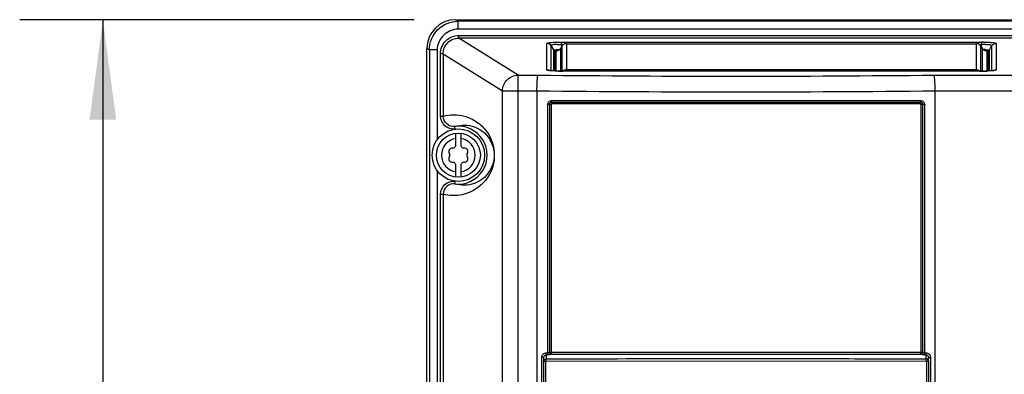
# Model space of a CAD drawing. Header units: inches. Extents: x 0 to 117, y 0 to 83.
# Tile 12 of 75: x 15.26 to 22.66, y 52.98 to 55.64. Entities that reach past the tile are written whole.
import ezdxf

# ---------------------------------------------------------------- set-up
doc = ezdxf.new("R2010")
doc.units = ezdxf.units.IN
doc.header["$LTSCALE"] = 6.431102
doc.header["$MEASUREMENT"] = 0
doc.layers.get('0').update_dxf_attribs({"linetype": 'CONTINUOUS'})
doc.styles.get("Standard").update_dxf_attribs({"font": 'txt', "width": 0.8})
doc.dimstyles.new('DIMSTYLE_1', dxfattribs={"dimtxt": 0.78125, "dimasz": 0.75, "dimexe": 0.18, "dimexo": 0.0625, "dimgap": 0.09, "dimtad": 1, "dimdec": 0, "dimzin": 4, "dimdsep": 46, "dimtxsty": 'STANDARD', "dimblk": '_FILLED', "dimblk1": '_FILLED', "dimblk2": '_FILLED', "dimcen": 0.09, "dimadec": 0, "dimazin": 0, "dimtfac": 1, "dimtdec": 0, "dimtofl": 0, "dimtmove": 0, "dimatfit": 3, "dimldrblk": '_FILLED', "dimfxl": 1, "dimtolj": 1, "dimtzin": 4, "dimarcsym": 0})

# ---------------------------------------------------------------- blocks, each defined once
blk = doc.blocks.new('_FILLED')
at = {"color": 0, "linetype": 'BYBLOCK'}
blk.add_solid([(0, 0), (-1, 0.1333), (-1, -0.1333)], dxfattribs=at)
blk = doc.blocks.new('*D15')
at = {"color": 7, "linetype": 'CONTINUOUS'}
for p, q in [((18.2257, 55.6436), (15.2622, 55.6436)), ((15.8872, 55.6436), (15.8872, 42.8108)), ((15.8872, 29.978), (15.8872, 42.8108)), ((20.7913, 29.978), (15.2622, 29.978))]:
    blk.add_line(p, q, dxfattribs=at)
at = {"color": 7, "linetype": 'CONTINUOUS', "xscale": 0.75, "yscale": 0.75, "zscale": 0.75}
for p, rotation in [((15.8872, 55.6436), 90), ((15.8872, 29.978), 270)]:
    blk.add_blockref('_FILLED', p, dxfattribs=dict(at, rotation=rotation))

msp = doc.modelspace()

# ---------------------------------------------------------------- linework, layer by layer
at = {"color": 7, "linetype": 'CONTINUOUS'}
for p, q in [((18.556, 55.6324), (18.5382, 55.6436)), ((18.5382, 55.6436), (27.6332, 55.6436)), ((18.556, 55.5735), (18.556, 55.6324)), ((27.6154, 55.6324), (18.556, 55.6324)), ((27.6154, 55.5735), (18.556, 55.5735)), ((18.5616, 55.5055), (18.5616, 55.5251)), ((18.5616, 55.5251), (27.6098, 55.5251)), ((19.0067, 55.2282), (18.5616, 55.5055)), ((27.6098, 55.5055), (18.5616, 55.5055)), ((18.3218, 37.6078), (18.3218, 55.4278)), ((18.3218, 55.4278), (18.3402, 55.4171)), ((18.3402, 55.4171), (18.3402, 37.8519)), ((18.3988, 55.4171), (18.3402, 55.4171)), ((18.3988, 55.4171), (18.3988, 54.7426)), ((19.2225, 55.267), (19.2225, 55.4664)), ((19.2566, 55.2606), (19.2566, 55.4468)), ((19.2566, 55.4468), (19.2732, 55.4166)), ((19.2732, 55.4166), (19.2732, 55.2595)), ((19.2929, 55.4135), (19.2981, 55.4142)), ((19.2981, 55.4142), (19.3116, 55.4153)), ((19.3074, 55.4135), (19.3064, 55.4132)), ((19.3149, 55.4171), (19.3118, 55.4153)), ((19.3271, 55.4296), (19.3244, 55.4257)), ((19.3274, 55.4299), (19.3271, 55.4296)), ((19.3273, 55.4299), (19.3364, 55.445)), ((19.3274, 55.258), (19.3274, 55.4299)), ((19.3333, 55.4755), (22.4877, 55.4755)), ((19.3333, 55.4559), (19.3333, 55.475)), ((19.3385, 55.4466), (19.3333, 55.4559)), ((19.3463, 55.4559), (19.3333, 55.4559)), ((19.3361, 55.4443), (19.3364, 55.445)), ((19.3361, 55.4443), (19.3361, 55.258)), ((19.3701, 55.464), (19.3701, 55.258)), ((19.3701, 55.4639), (22.4509, 55.4639)), ((22.4509, 55.258), (22.4509, 55.4639)), ((22.4877, 55.4559), (22.4747, 55.4559)), ((22.4877, 55.4559), (22.4823, 55.4462)), ((22.4849, 55.4443), (22.4846, 55.445)), ((22.4849, 55.258), (22.4849, 55.4443)), ((22.4849, 55.4443), (22.4936, 55.4299)), ((22.4877, 55.4755), (22.4877, 55.4559)), ((22.4936, 55.4299), (22.4936, 55.258)), ((22.497, 55.4251), (22.4936, 55.4299)), ((22.4943, 55.4289), (22.4939, 55.4296)), ((22.5001, 55.4218), (22.497, 55.4251)), ((22.518, 55.4197), (22.5369, 55.4183)), ((22.5222, 55.4142), (22.5275, 55.4136)), ((22.5369, 55.4183), (22.5446, 55.4174)), ((22.5446, 55.4174), (22.5468, 55.417)), ((22.5468, 55.417), (22.5478, 55.4166)), ((22.5478, 55.4166), (22.5644, 55.4468)), ((22.5478, 55.2595), (22.5478, 55.4166)), ((22.5644, 55.4468), (22.5644, 55.2606)), ((22.5985, 55.4664), (22.5985, 55.267)), ((18.4241, 54.9207), (18.4241, 55.3883)), ((18.4436, 55.3883), (18.4241, 55.3883)), ((18.4436, 55.3883), (18.4436, 54.9207)), ((18.4436, 55.3883), (18.8895, 55.1105)), ((19.2834, 55.2591), (19.2834, 55.4108)), ((19.2933, 55.2587), (19.2933, 55.4104)), ((22.5277, 55.4104), (22.5277, 55.2587)), ((22.5375, 55.4108), (22.5375, 55.2591)), ((19.3701, 55.2695), (22.4509, 55.2695)), ((19.0067, 30.6184), (19.0067, 55.2282)), ((19.0067, 55.2282), (19.1568, 55.2282)), ((19.2399, 55.2625), (19.2383, 55.2628)), ((19.3115, 55.2582), (19.3034, 55.2584)), ((19.3438, 55.258), (19.3287, 55.258)), ((19.3438, 55.258), (19.3438, 55.2578)), ((22.4795, 55.258), (19.3438, 55.2578)), ((22.1327, 55.2282), (27.1647, 55.2282)), ((22.4772, 55.258), (22.4772, 55.2578)), ((22.495, 55.258), (22.4795, 55.258)), ((22.5309, 55.2588), (22.5241, 55.2586)), ((22.5374, 55.2591), (22.5309, 55.2588)), ((18.8895, 30.6556), (18.8895, 55.1105)), ((18.8895, 55.1105), (19.1487, 55.1105)), ((19.1487, 55.1105), (19.1487, 30.6456)), ((22.1408, 30.2869), (22.1408, 55.1105)), ((22.1408, 55.1105), (27.2819, 55.1105)), ((19.23, 53.1444), (19.23, 55.0086)), ((19.2559, 55.0086), (19.23, 55.0086)), ((19.2429, 55.0086), (19.2429, 53.1488)), ((19.2559, 55.0086), (19.2559, 53.1488)), ((19.2581, 55.0369), (22.0314, 55.0369)), ((19.2589, 55.0246), (22.0306, 55.0246)), ((22.0299, 55.0123), (19.2596, 55.0123)), ((22.0337, 55.0086), (22.0337, 53.1488)), ((22.0595, 55.0086), (22.0337, 55.0086)), ((22.0466, 55.0086), (22.0466, 53.1488)), ((22.0595, 55.0086), (22.0595, 53.1444)), ((18.4241, 54.9207), (18.4436, 54.9207)), ((18.5347, 54.8234), (18.5324, 54.8429)), ((18.5385, 54.6981), (18.5385, 54.7918)), ((18.5778, 54.7918), (18.5778, 54.6981)), ((18.5385, 54.4634), (18.5385, 54.557)), ((18.5778, 54.557), (18.5778, 54.4634)), ((18.3988, 54.5126), (18.3988, 43.3253)), ((18.5324, 54.4122), (18.5347, 54.4318)), ((18.4241, 43.5034), (18.4241, 54.3344)), ((18.4241, 54.3344), (18.4436, 54.3344)), ((18.4436, 54.3344), (18.4436, 43.5034)), ((19.2168, 53.1297), (19.2171, 53.1087)), ((19.2181, 53.1444), (19.23, 53.1444)), ((19.2429, 53.1488), (22.0466, 53.1488)), ((19.2545, 53.134), (22.035, 53.1339)), ((22.0595, 53.1444), (22.0714, 53.1444)), ((22.0609, 53.1297), (22.0727, 53.1296)), ((22.0724, 53.1087), (22.0727, 53.1296)), ((19.1843, 52.8906), (19.1843, 53.1085)), ((19.198, 53.1085), (19.1843, 53.1085)), ((19.198, 53.1085), (19.1984, 53.0794)), ((19.1984, 53.0794), (19.1984, 52.8913)), ((19.2121, 53.0794), (19.1984, 53.0794)), ((19.2121, 53.0794), (19.2121, 52.8913)), ((19.2159, 53.0834), (22.0736, 53.0837)), ((19.2171, 53.1087), (19.2172, 53.0982)), ((22.0723, 53.0982), (22.0724, 53.1087)), ((22.0774, 52.8913), (22.0774, 53.0794)), ((22.0911, 53.0794), (22.0774, 53.0794)), ((22.0911, 53.0794), (22.0915, 53.1085)), ((22.0911, 53.0794), (22.0911, 52.8913)), ((22.0915, 53.1085), (22.1052, 53.1085)), ((22.1052, 53.1085), (22.1052, 52.8906))]:
    msp.add_line(p, q, dxfattribs=at)
for points in [[(19.3118, 55.4153), (19.3093, 55.4142), (19.3074, 55.4135)], [(19.3244, 55.4257), (19.3214, 55.4222), (19.3181, 55.4193), (19.3149, 55.4171)], [(22.5094, 55.4152), (22.5064, 55.4168), (22.5033, 55.419), (22.5001, 55.4218)], [(22.5145, 55.4132), (22.515, 55.4131), (22.5151, 55.4131), (22.5146, 55.4132), (22.5136, 55.4135), (22.5119, 55.4141), (22.5094, 55.4152)], [(19.288, 55.2589), (19.2809, 55.2592), (19.2742, 55.2595), (19.268, 55.2598), (19.2623, 55.2602), (19.2571, 55.2606), (19.2525, 55.261), (19.2484, 55.2614), (19.245, 55.2618), (19.2421, 55.2622), (19.2399, 55.2625)], [(19.3034, 55.2584), (19.2955, 55.2586), (19.288, 55.2589)], [(19.3287, 55.258), (19.32, 55.2581), (19.3115, 55.2582)], [(22.5241, 55.2586), (22.5171, 55.2584), (22.5099, 55.2583), (22.5025, 55.2581), (22.495, 55.258)], [(22.5687, 55.261), (22.5645, 55.2607), (22.5599, 55.2603), (22.5548, 55.26), (22.5494, 55.2596), (22.5436, 55.2593), (22.5374, 55.2591)], [(22.5819, 55.2625), (22.5828, 55.2628), (22.5834, 55.263), (22.5831, 55.2629), (22.5822, 55.2627), (22.5806, 55.2625), (22.5784, 55.2621), (22.5757, 55.2618), (22.5724, 55.2614), (22.5687, 55.261)], [(19.2596, 55.0123), (19.2589, 55.0122), (19.2583, 55.012), (19.2578, 55.0118), (19.2572, 55.0114), (19.2568, 55.0109), (19.2564, 55.0104), (19.2561, 55.0099), (19.2559, 55.0093), (19.2559, 55.0086)], [(22.0337, 55.0086), (22.0336, 55.0093), (22.0334, 55.0099), (22.0331, 55.0104), (22.0327, 55.0109), (22.0323, 55.0114), (22.0318, 55.0118), (22.0312, 55.012), (22.0306, 55.0122), (22.0299, 55.0123)], [(19.2545, 53.134), (19.2542, 53.1341), (19.2538, 53.1342), (19.2534, 53.1344), (19.2531, 53.1345), (19.2527, 53.1347), (19.2523, 53.1349), (19.2519, 53.1351), (19.2515, 53.1354), (19.2512, 53.1356)], [(19.2159, 53.0834), (19.2152, 53.0833), (19.2146, 53.0832), (19.2141, 53.0829), (19.2135, 53.0825), (19.2131, 53.082), (19.2127, 53.0815), (19.2124, 53.0808), (19.2122, 53.0802), (19.2121, 53.0794)], [(22.0774, 53.0794), (22.0773, 53.0802), (22.0771, 53.0808), (22.0768, 53.0814), (22.0764, 53.082), (22.0759, 53.0825), (22.0754, 53.0829), (22.0749, 53.0832), (22.0742, 53.0835), (22.0736, 53.0837)]]:
    msp.add_lwpolyline(points, dxfattribs=at)
for radius in [0.1969, 0.1654]:
    msp.add_circle((18.5581, 54.6276), radius, dxfattribs=at)
for centre, radius, start, end in [((18.5382, 55.4273), 0.2163, 90.00414, 179.85842), ((19.3698, 55.4247), 0.0391, 129.19797, 149.82519), ((22.4509, 55.4246), 0.0393, 61.3713, 89.98413), ((22.4512, 55.4247), 0.0391, 30.17503, 57.25868), ((22.4846, 53.532), 1.9435, 89.42253, 89.90925), ((22.536, 55.0718), 0.3872, 93.69, 97.17019), ((22.4027, 53.6102), 1.8132, 86.61375, 86.88171), ((22.4853, 55.0264), 0.3896, 85.4525, 86.44252), ((22.4259, 54.0003), 1.4224, 86.28786, 86.61661), ((22.5357, 55.0812), 0.3778, 92.1279, 93.73114), ((22.4943, 55.1398), 0.2758, 84.20894, 85.46821), ((19.2933, 55.4496), 0.0393, 270.01812, 276.80265), ((22.5277, 55.4496), 0.0393, 263.30879, 269.98278), ((19.2225, 55.2277), 0.0393, 83.30879, 89.98278), ((19.3701, 55.2302), 0.0393, 90.01712, 96.67832), ((22.5985, 55.2277), 0.0393, 90.01812, 96.80265), ((20.6448, 193.0211), 137.8009, 269.381303, 270.618698), ((19.3451, 57.188), 1.9302, 268.94775, 269.96312), ((22.4759, 57.196), 1.9382, 270.03793, 271.02987), ((22.4887, 56.4998), 1.2418, 271.01373, 272.35809), ((20.6445, 194.6268), 139.5243, 269.385717, 270.614461), ((18.5581, 54.6276), 0.2169, 263.18611, 96.81389), ((18.5581, 54.6276), 0.126, 98.9893, 261.0107), ((18.5581, 54.6276), 0.126, 278.9893, 81.0107), ((18.514, 54.6531), 0.0278, 79.87712, 220.191), ((18.5209, 54.692), 0.0118, 259.87712, 340.00662), ((18.5581, 54.6786), 0.0278, 135.18265, 160.2725), ((18.5581, 54.6786), 0.0278, 19.87732, 44.81772), ((18.5953, 54.692), 0.0118, 199.87664, 280.41865), ((18.6023, 54.6531), 0.0278, 319.87732, 99.99674), ((18.514, 54.6021), 0.0278, 139.87732, 279.99674), ((18.4837, 54.6276), 0.0118, 319.87664, 39.96276), ((18.6023, 54.6021), 0.0278, 259.87732, 40.191), ((18.6325, 54.6276), 0.0118, 139.87664, 219.96276), ((18.5209, 54.5631), 0.0118, 19.87664, 100.41865), ((18.5581, 54.5766), 0.0278, 199.87732, 224.81772), ((18.5581, 54.5766), 0.0278, 315.18265, 340.2725), ((18.5953, 54.5631), 0.0118, 79.87664, 160.00662), ((19.2265, 56.8212), 3.6916, 269.85361, 270.03381), ((19.1751, 53.138), 0.0428, 0.14451, 5.5953)]:
    msp.add_arc(centre, radius, start, end, dxfattribs=at)
for points, knots in [([(18.3402, 55.4171), (18.3403, 55.472), (18.3865, 55.5865), (18.501, 55.6322), (18.556, 55.6324)], [0, 0, 0, 0, 0.500001, 1, 1, 1, 1]), ([(18.556, 55.5735), (18.5162, 55.5735), (18.4357, 55.5372), (18.3988, 55.4568), (18.3988, 55.4171)], [0, 0, 0, 0, 0.50011, 1, 1, 1, 1]), ([(18.4241, 55.3883), (18.4239, 55.4233), (18.4536, 55.4962), (18.5266, 55.5253), (18.5616, 55.5251)], [0, 0, 0, 0, 0.499879, 1, 1, 1, 1]), ([(18.4436, 55.3883), (18.4436, 55.4183), (18.4688, 55.4809), (18.5316, 55.5056), (18.5616, 55.5055)], [0, 0, 0, 0, 0.499848, 1, 1, 1, 1]), ([(19.2225, 55.4664), (19.2233, 55.4689), (19.236, 55.4709), (19.256, 55.4737), (19.292, 55.4751), (19.3186, 55.4755), (19.3333, 55.4755)], [0, 0, 0, 0, 0.070371, 0.274908, 0.605847, 1, 1, 1, 1]), ([(19.2566, 55.4468), (19.2542, 55.4531), (19.2793, 55.4611), (19.301, 55.4582), (19.3225, 55.4574), (19.3333, 55.4559)], [0, 0, 0, 0, 0.250243, 0.592221, 1, 1, 1, 1]), ([(19.2732, 55.4166), (19.2737, 55.4171), (19.2763, 55.4172), (19.2784, 55.4177), (19.2801, 55.4179)], [0, 0, 0, 0, 0.284889, 1, 1, 1, 1]), ([(19.2771, 55.4127), (19.2763, 55.4133), (19.2748, 55.4144), (19.2737, 55.4159), (19.2732, 55.4166)], [0, 0, 0, 0, 0.508725, 1, 1, 1, 1]), ([(19.2834, 55.4108), (19.2823, 55.4108), (19.2801, 55.4112), (19.278, 55.4121), (19.2771, 55.4127)], [0, 0, 0, 0, 0.491331, 1, 1, 1, 1]), ([(19.2801, 55.4179), (19.2824, 55.4181), (19.2955, 55.4193), (19.3087, 55.4201), (19.3196, 55.4207)], [0, 0, 0, 0, 0.171412, 1, 1, 1, 1]), ([(19.2834, 55.4108), (19.2834, 55.4111), (19.2868, 55.4133), (19.2899, 55.4131), (19.2929, 55.4135)], [0, 0, 0, 0, 0.095331, 1, 1, 1, 1]), ([(19.2933, 55.4104), (19.2936, 55.4117), (19.3003, 55.4126), (19.3044, 55.4134), (19.3081, 55.4138)], [0, 0, 0, 0, 0.265149, 1, 1, 1, 1]), ([(22.5042, 55.4754), (22.5172, 55.4753), (22.5401, 55.4748), (22.5709, 55.4731), (22.5874, 55.4706), (22.598, 55.4685), (22.5985, 55.4664)], [0, 0, 0, 0, 0.407579, 0.734118, 0.930916, 1, 1, 1, 1]), ([(22.5227, 55.4125), (22.5236, 55.4123), (22.5251, 55.4119), (22.5266, 55.4114), (22.5271, 55.4111)], [0, 0, 0, 0, 0.613676, 1, 1, 1, 1]), ([(22.5275, 55.4136), (22.5286, 55.4135), (22.5317, 55.413), (22.535, 55.4125), (22.5368, 55.4115)], [0, 0, 0, 0, 0.345017, 1, 1, 1, 1]), ([(22.5368, 55.4115), (22.537, 55.4114), (22.5373, 55.4112), (22.5375, 55.4109), (22.5375, 55.4108)], [0, 0, 0, 0, 0.608772, 1, 1, 1, 1]), ([(22.5375, 55.4108), (22.5389, 55.4108), (22.5416, 55.4113), (22.544, 55.4127), (22.5451, 55.4136)], [0, 0, 0, 0, 0.492073, 1, 1, 1, 1]), ([(22.54, 55.4588), (22.5443, 55.4586), (22.5524, 55.4588), (22.5663, 55.4516), (22.5644, 55.4468)], [0, 0, 0, 0, 0.453806, 1, 1, 1, 1]), ([(22.5451, 55.4136), (22.5456, 55.414), (22.5466, 55.4149), (22.5474, 55.4161), (22.5478, 55.4166)], [0, 0, 0, 0, 0.507504, 1, 1, 1, 1]), ([(19.2309, 55.2634), (19.2296, 55.2637), (19.227, 55.2644), (19.2226, 55.2652), (19.2225, 55.267)], [0, 0, 0, 0, 0.413312, 1, 1, 1, 1]), ([(22.5985, 55.267), (22.5982, 55.2655), (22.5918, 55.2637), (22.5815, 55.2618), (22.5625, 55.2601), (22.5481, 55.2594), (22.5398, 55.259)], [0, 0, 0, 0, 0.07442, 0.265992, 0.583026, 1, 1, 1, 1]), ([(18.8895, 55.1105), (18.8898, 55.1404), (18.915, 55.2024), (18.9768, 55.2279), (19.0067, 55.2282)], [0, 0, 0, 0, 0.500844, 1, 1, 1, 1]), ([(19.1487, 55.1105), (19.1488, 55.1249), (19.1494, 55.1515), (19.1504, 55.1874), (19.1538, 55.2113), (19.1542, 55.2253), (19.1568, 55.2282)], [0, 0, 0, 0, 0.364333, 0.678565, 0.89998, 1, 1, 1, 1]), ([(19.3096, 55.2582), (19.3012, 55.2583), (19.275, 55.2592), (19.2484, 55.2599), (19.2309, 55.2634)], [0, 0, 0, 0, 0.319502, 1, 1, 1, 1]), ([(22.1408, 55.1105), (22.1408, 55.1249), (22.1401, 55.1515), (22.1391, 55.1874), (22.1357, 55.2113), (22.1353, 55.2253), (22.1327, 55.2282)], [0, 0, 0, 0, 0.364334, 0.678567, 0.899982, 1, 1, 1, 1]), ([(19.23, 55.0086), (19.2301, 55.0159), (19.2359, 55.031), (19.251, 55.0368), (19.2581, 55.0369)], [0, 0, 0, 0, 0.501301, 1, 1, 1, 1]), ([(19.2429, 55.0086), (19.243, 55.0124), (19.2441, 55.0181), (19.2503, 55.0235), (19.2542, 55.0216), (19.2557, 55.0205)], [0, 0, 0, 0, 0.515237, 0.735491, 1, 1, 1, 1]), ([(22.0306, 55.0246), (22.0344, 55.0245), (22.0428, 55.0241), (22.0444, 55.0143), (22.0425, 55.0118)], [0, 0, 0, 0, 0.539836, 1, 1, 1, 1]), ([(22.0314, 55.0369), (22.0385, 55.0368), (22.0536, 55.031), (22.0594, 55.0159), (22.0595, 55.0086)], [0, 0, 0, 0, 0.4987, 1, 1, 1, 1]), ([(18.5347, 54.8234), (18.508, 54.82), (18.4491, 54.8374), (18.4239, 54.8938), (18.4241, 54.9207)], [0, 0, 0, 0, 0.500231, 1, 1, 1, 1]), ([(18.4436, 54.9207), (18.4955, 54.9332), (18.5824, 54.9342), (18.6916, 54.8865), (18.7602, 54.8259), (18.8228, 54.7234), (18.842, 54.5738), (18.7583, 54.4064), (18.6471, 54.344), (18.5874, 54.3312)], [0, 0, 0, 0, 0.166541, 0.257132, 0.36764, 0.446058, 0.629475, 0.809209, 1, 1, 1, 1]), ([(18.5324, 54.8429), (18.511, 54.8403), (18.4637, 54.8539), (18.4436, 54.8992), (18.4436, 54.9207)], [0, 0, 0, 0, 0.500247, 1, 1, 1, 1]), ([(18.5324, 54.8429), (18.5789, 54.8574), (18.664, 54.8549), (18.7852, 54.7829), (18.8279, 54.6883), (18.828, 54.6276)], [0, 0, 0, 0, 0.350483, 0.562546, 1, 1, 1, 1]), ([(18.828, 54.6276), (18.8279, 54.5669), (18.7852, 54.4722), (18.664, 54.4002), (18.5789, 54.3978), (18.5324, 54.4122)], [0, 0, 0, 0, 0.437454, 0.649517, 1, 1, 1, 1]), ([(18.4241, 54.3344), (18.4238, 54.3613), (18.4491, 54.4177), (18.508, 54.4351), (18.5347, 54.4318)], [0, 0, 0, 0, 0.499753, 1, 1, 1, 1]), ([(18.5324, 54.4122), (18.511, 54.4148), (18.4637, 54.4012), (18.4436, 54.356), (18.4436, 54.3344)], [0, 0, 0, 0, 0.500248, 1, 1, 1, 1]), ([(19.198, 53.1085), (19.198, 53.1136), (19.201, 53.1245), (19.2117, 53.1298), (19.2168, 53.1297)], [0, 0, 0, 0, 0.502305, 1, 1, 1, 1]), ([(19.2168, 53.1297), (19.2172, 53.1307), (19.2178, 53.1335), (19.218, 53.1364), (19.218, 53.1381)], [0, 0, 0, 0, 0.386206, 1, 1, 1, 1]), ([(22.035, 53.1339), (22.0348, 53.1345), (22.0337, 53.1386), (22.0337, 53.1429), (22.034, 53.1465)], [0, 0, 0, 0, 0.150702, 1, 1, 1, 1]), ([(22.0466, 53.1488), (22.0457, 53.1457), (22.0458, 53.14), (22.0387, 53.1368), (22.0369, 53.1381)], [0, 0, 0, 0, 0.589735, 1, 1, 1, 1]), ([(22.0609, 53.1297), (22.0607, 53.1303), (22.0596, 53.1343), (22.0596, 53.1386), (22.0599, 53.1422)], [0, 0, 0, 0, 0.1526, 1, 1, 1, 1]), ([(22.0714, 53.1444), (22.0803, 53.1443), (22.099, 53.1363), (22.1049, 53.1174), (22.1052, 53.1085)], [0, 0, 0, 0, 0.497272, 1, 1, 1, 1]), ([(22.0915, 53.1085), (22.0915, 53.1136), (22.0885, 53.1244), (22.0778, 53.1297), (22.0727, 53.1296)], [0, 0, 0, 0, 0.502369, 1, 1, 1, 1]), ([(19.2172, 53.0982), (19.217, 53.0976), (19.216, 53.0935), (19.2159, 53.0893), (19.2163, 53.0857)], [0, 0, 0, 0, 0.152456, 1, 1, 1, 1]), ([(22.0723, 53.0982), (21.8349, 53.0983), (20.8832, 53.0987), (19.9315, 53.0985), (19.2172, 53.0982)], [0, 0, 0, 0, 0.249476, 1, 1, 1, 1])]:
    msp.add_open_spline(points, degree=3, knots=knots, dxfattribs=at)
for points in [[(19.2566, 55.4468), (19.25, 55.4581), (19.2356, 55.4664), (19.2225, 55.4664)], [(19.3123, 55.4152), (19.3079, 55.4128), (19.3029, 55.4112), (19.298, 55.4106)], [(19.3274, 55.4299), (19.3239, 55.4239), (19.3185, 55.4186), (19.3123, 55.4152)], [(19.3701, 55.464), (19.3588, 55.464), (19.3467, 55.4582), (19.3395, 55.4494)], [(19.3701, 55.4639), (19.3613, 55.4639), (19.352, 55.4606), (19.3452, 55.455)], [(22.4722, 55.4576), (22.4672, 55.4609), (22.4613, 55.463), (22.4553, 55.4636)], [(22.4815, 55.4494), (22.4783, 55.4533), (22.4742, 55.4567), (22.4698, 55.4592)], [(22.4936, 55.4299), (22.4971, 55.4239), (22.5025, 55.4186), (22.5087, 55.4152)], [(22.5087, 55.4152), (22.5131, 55.4128), (22.5181, 55.4112), (22.5231, 55.4106)], [(22.5129, 55.4138), (22.5162, 55.4135), (22.5195, 55.4131), (22.5227, 55.4125)], [(22.5217, 55.4587), (22.5278, 55.4589), (22.5339, 55.459), (22.54, 55.4588)], [(22.5644, 55.4468), (22.571, 55.4581), (22.5854, 55.4664), (22.5985, 55.4664)], [(19.2409, 55.2624), (19.2367, 55.2647), (19.2319, 55.2661), (19.2271, 55.2667)], [(19.3423, 55.258), (19.3484, 55.2641), (19.357, 55.2682), (19.3656, 55.2692)], [(22.4509, 55.2695), (22.4609, 55.2695), (22.4716, 55.2651), (22.4787, 55.258)], [(22.5801, 55.2624), (22.5843, 55.2646), (22.5891, 55.2661), (22.5938, 55.2667)], [(19.2589, 55.0246), (19.2583, 55.0282), (19.2581, 55.0319), (19.2584, 55.0356)], [(19.2589, 55.0246), (19.2594, 55.021), (19.2597, 55.0172), (19.2594, 55.0136)], [(22.0306, 55.0246), (22.0301, 55.021), (22.0298, 55.0172), (22.0301, 55.0136)], [(22.0306, 55.0246), (22.0312, 55.0282), (22.0315, 55.0319), (22.0311, 55.0356)], [(18.5874, 54.3312), (18.5405, 54.3211), (18.49, 54.3221), (18.4436, 54.3344)], [(19.1843, 53.1085), (19.1847, 53.1187), (19.189, 53.1298), (19.1967, 53.1365)], [(19.1967, 53.1365), (19.2025, 53.1415), (19.2105, 53.1443), (19.2181, 53.1444)], [(19.2545, 53.134), (19.2464, 53.1308), (19.2374, 53.1297), (19.2286, 53.1297)], [(19.23, 53.1444), (19.23, 53.1407), (19.2302, 53.1297), (19.2288, 53.1332)], [(19.23, 53.1444), (19.2336, 53.1445), (19.2401, 53.145), (19.2402, 53.1487)], [(19.2512, 53.1356), (19.2478, 53.1382), (19.2436, 53.1431), (19.2452, 53.147)], [(19.2559, 53.1488), (19.2559, 53.145), (19.2561, 53.1339), (19.2547, 53.1374)], [(22.0609, 53.1297), (22.0521, 53.1297), (22.0432, 53.1308), (22.035, 53.1339)], [(22.0595, 53.1444), (22.0559, 53.1445), (22.0494, 53.145), (22.0493, 53.1487)], [(22.0714, 53.1444), (22.0714, 53.1407), (22.0712, 53.1297), (22.0726, 53.1332)], [(19.1984, 53.0794), (19.1984, 53.0883), (19.2084, 53.0979), (19.2172, 53.0982)], [(22.0911, 53.0794), (22.0911, 53.0883), (22.0811, 53.0979), (22.0723, 53.0982)], [(22.0736, 53.0834), (22.0736, 53.0872), (22.0738, 53.0981), (22.0724, 53.0946)]]:
    msp.add_open_spline(points, degree=3, dxfattribs=at)

# ---------------------------------------------------------------- dimensions: what is measured, and where the dimension line sits
dim = msp.add_linear_dim(base=(15.8872, 29.978), p1=(18.2257, 55.6436), p2=(20.7913, 29.978), angle=270, dimstyle='DIMSTYLE_1', dxfattribs=at)
dim.commit()
dim.dimension.update_dxf_attribs({"geometry": '*D15', "text_midpoint": (15.6919, 41.8733), "dimtype": 160})

doc.saveas('drawing.dxf')
